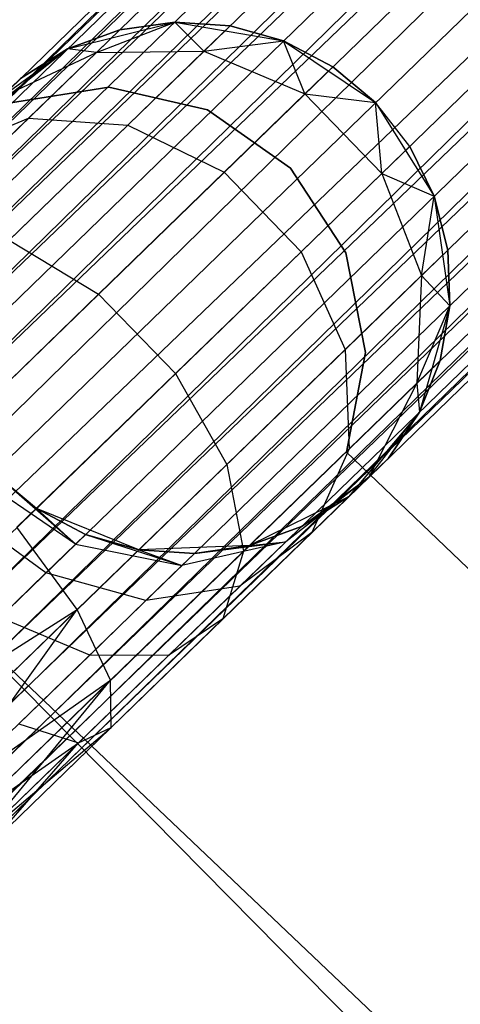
# Model space of a CAD drawing. Extents: x -102 to 102, y -101 to 102.
# Tile 36 of 256: x -44 to -42.35, y -44.81 to -41.1. Entities that reach past the tile are written whole.
import ezdxf

# ---------------------------------------------------------------- set-up
doc = ezdxf.new("R2010")
doc.units = 0
doc.header["$LTSCALE"] = 25.4
doc.layers.get('0').update_dxf_attribs({"linetype": 'CONTINUOUS'})

# ---------------------------------------------------------------- blocks, each defined once
blk = doc.blocks.new('NL2500011659_STL')
at = {"color": 0}
for p, q in [((-58.5642, -55.445, -7.3955), (-31.728, -29.4228, -7.6045)), ((-31.728, -29.4228, -7.3955), (-58.5642, -55.445, -7.3955)), ((-58.5642, -55.445, -7.3955), (-31.728, -29.4228, -7.6045)), ((-31.728, -29.4228, -7.3955), (-58.5642, -55.445, -7.3955)), ((-31.728, -29.4228, -7.6045), (-58.534, -55.4762, -7.809)), ((-31.728, -29.4228, -7.6045), (-58.534, -55.4762, -7.809)), ((-31.6977, -29.454, -7.191), (-58.5642, -55.445, -7.3955)), ((-31.6977, -29.454, -7.191), (-58.5642, -55.445, -7.3955)), ((-31.6977, -29.454, -7.809), (-58.534, -55.4762, -7.809)), ((-31.6977, -29.454, -7.809), (-58.534, -55.4762, -7.809)), ((-58.4748, -55.5372, -7), (-31.6977, -29.454, -7.191)), ((-58.4748, -55.5372, -7), (-31.6977, -29.454, -7.191)), ((-58.534, -55.4762, -7.809), (-31.6385, -29.515, -8)), ((-58.534, -55.4762, -7.809), (-31.6385, -29.515, -8)), ((-31.6385, -29.515, -7), (-58.4748, -55.5372, -7)), ((-31.6385, -29.515, -7), (-58.4748, -55.5372, -7)), ((-31.6385, -29.515, -8), (-58.3892, -55.6254, -8.1691)), ((-31.6385, -29.515, -8), (-58.3892, -55.6254, -8.1691)), ((-31.553, -29.6033, -6.8309), (-58.4748, -55.5372, -7)), ((-31.553, -29.6033, -6.8309), (-58.4748, -55.5372, -7)), ((-31.553, -29.6033, -8.1691), (-58.3892, -55.6254, -8.1691)), ((-31.553, -29.6033, -8.1691), (-58.3892, -55.6254, -8.1691)), ((-58.2811, -55.737, -6.691), (-31.553, -29.6033, -6.8309)), ((-58.2811, -55.737, -6.691), (-31.553, -29.6033, -6.8309)), ((-58.3892, -55.6254, -8.1691), (-31.4448, -29.7148, -8.309)), ((-58.3892, -55.6254, -8.1691), (-31.4448, -29.7148, -8.309)), ((-31.4448, -29.7148, -6.691), (-58.2811, -55.737, -6.691)), ((-31.4448, -29.7148, -6.691), (-58.2811, -55.737, -6.691)), ((-31.4448, -29.7148, -8.309), (-58.155, -55.8669, -8.4135)), ((-31.4448, -29.7148, -8.309), (-58.155, -55.8669, -8.4135)), ((-31.3188, -29.8448, -6.5865), (-58.2811, -55.737, -6.691)), ((-31.3188, -29.8448, -6.5865), (-58.2811, -55.737, -6.691)), ((-31.3188, -29.8448, -8.4135), (-58.155, -55.8669, -8.4135)), ((-31.3188, -29.8448, -8.4135), (-58.155, -55.8669, -8.4135)), ((-58.0166, -56.0097, -6.5218), (-31.3188, -29.8448, -6.5865)), ((-58.0166, -56.0097, -6.5218), (-31.3188, -29.8448, -6.5865)), ((-58.155, -55.8669, -8.4135), (-31.1804, -29.9875, -8.4782)), ((-58.155, -55.8669, -8.4135), (-31.1804, -29.9875, -8.4782)), ((-31.1804, -29.9875, -6.5218), (-58.0166, -56.0097, -6.5218)), ((-31.1804, -29.9875, -6.5218), (-58.0166, -56.0097, -6.5218)), ((-31.1804, -29.9875, -8.4782), (-57.8719, -56.1589, -8.5)), ((-31.1804, -29.9875, -8.4782), (-57.8719, -56.1589, -8.5)), ((-31.0356, -30.1368, -6.5), (-57.8719, -56.1589, -6.5)), ((-31.0356, -30.1368, -6.5), (-57.8719, -56.1589, -6.5)), ((-31.0356, -30.1368, -8.5), (-57.8719, -56.1589, -8.5)), ((-31.0356, -30.1368, -8.5), (-57.8719, -56.1589, -8.5)), ((-30.8909, -30.286, -8.4782), (-57.8719, -56.1589, -8.5)), ((-30.8909, -30.286, -8.4782), (-57.8719, -56.1589, -8.5)), ((-30.8909, -30.286, -6.5218), (-57.7272, -56.3082, -6.5218)), ((-30.8909, -30.286, -6.5218), (-57.7272, -56.3082, -6.5218)), ((-30.8909, -30.286, -8.4782), (-57.5887, -56.4509, -8.4135)), ((-30.8909, -30.286, -8.4782), (-57.5887, -56.4509, -8.4135)), ((-30.7525, -30.4288, -6.5865), (-57.7272, -56.3082, -6.5218)), ((-30.7525, -30.4288, -6.5865), (-57.7272, -56.3082, -6.5218)), ((-30.7525, -30.4288, -8.4135), (-57.5887, -56.4509, -8.4135)), ((-30.7525, -30.4288, -8.4135), (-57.5887, -56.4509, -8.4135)), ((-57.4627, -56.5809, -6.691), (-30.7525, -30.4288, -6.5865)), ((-57.4627, -56.5809, -6.691), (-30.7525, -30.4288, -6.5865)), ((-57.5887, -56.4509, -8.4135), (-30.6265, -30.5588, -8.309)), ((-57.5887, -56.4509, -8.4135), (-30.6265, -30.5588, -8.309)), ((-30.6265, -30.5588, -6.691), (-57.4627, -56.5809, -6.691)), ((-30.6265, -30.5588, -6.691), (-57.4627, -56.5809, -6.691)), ((-30.6265, -30.5588, -8.309), (-57.3546, -56.6924, -8.1691)), ((-30.6265, -30.5588, -8.309), (-57.3546, -56.6924, -8.1691)), ((-30.5183, -30.6703, -6.8309), (-57.4627, -56.5809, -6.691)), ((-30.5183, -30.6703, -6.8309), (-57.4627, -56.5809, -6.691)), ((-30.5183, -30.6703, -8.1691), (-57.3546, -56.6924, -8.1691)), ((-30.5183, -30.6703, -8.1691), (-57.3546, -56.6924, -8.1691)), ((-57.269, -56.7807, -7), (-30.5183, -30.6703, -6.8309)), ((-57.269, -56.7807, -7), (-30.5183, -30.6703, -6.8309)), ((-57.3546, -56.6924, -8.1691), (-30.4328, -30.7585, -8)), ((-57.3546, -56.6924, -8.1691), (-30.4328, -30.7585, -8)), ((-30.4328, -30.7585, -7), (-57.269, -56.7807, -7)), ((-30.4328, -30.7585, -7), (-57.269, -56.7807, -7)), ((-30.4328, -30.7585, -8), (-57.2098, -56.8417, -7.809)), ((-30.4328, -30.7585, -8), (-57.2098, -56.8417, -7.809)), ((-30.3736, -30.8195, -7.191), (-57.269, -56.7807, -7)), ((-30.3736, -30.8195, -7.191), (-57.269, -56.7807, -7)), ((-30.3736, -30.8195, -7.809), (-57.2098, -56.8417, -7.809)), ((-30.3736, -30.8195, -7.809), (-57.2098, -56.8417, -7.809)), ((-57.1796, -56.8729, -7.3955), (-30.3736, -30.8195, -7.191)), ((-57.1796, -56.8729, -7.3955), (-30.3736, -30.8195, -7.191)), ((-57.2098, -56.8417, -7.809), (-30.3433, -30.8507, -7.6045)), ((-57.2098, -56.8417, -7.809), (-30.3433, -30.8507, -7.6045)), ((-30.3433, -30.8507, -7.3955), (-57.1796, -56.8729, -7.3955)), ((-30.3433, -30.8507, -7.6045), (-57.1796, -56.8729, -7.3955)), ((-30.3433, -30.8507, -7.6045), (-57.1796, -56.8729, -7.3955)), ((-30.3433, -30.8507, -7.3955), (-57.1796, -56.8729, -7.3955)), ((-43.8239, -41.2124, -314), (-43.4207, -41.111, -314)), ((-43.8239, -41.2124, -314), (-43.4207, -41.111, -314)), ((-43.7155, -41.2257, -308.7274), (-43.4207, -41.111, -309.5)), ((-43.7155, -41.2257, -308.7274), (-43.4207, -41.111, -309.5)), ((-43.4207, -41.111, -309.5), (-43.6276, -41.1405, -309.5)), ((-43.6276, -41.1405, -309.5), (-43.4207, -41.111, -314)), ((-43.6276, -41.1405, -309.5), (-43.4207, -41.111, -314)), ((-43.4207, -41.111, -309.5), (-43.6276, -41.1405, -309.5)), ((-43.4207, -41.111, -314), (-43.011, -41.1823, -314)), ((-43.3108, -41.2208, -308.632), (-43.4207, -41.111, -309.5)), ((-43.3108, -41.2208, -308.632), (-43.4207, -41.111, -309.5)), ((-43.2121, -41.1251, -309.5), (-43.4207, -41.111, -309.5)), ((-43.4207, -41.111, -314), (-43.2121, -41.1251, -309.5)), ((-43.4207, -41.111, -314), (-43.011, -41.1823, -314)), ((-43.4207, -41.111, -309.5), (-43.4207, -41.111, -314)), ((-43.4207, -41.111, -309.5), (-43.4207, -41.111, -314)), ((-43.2121, -41.1251, -309.5), (-43.4207, -41.111, -309.5)), ((-43.4207, -41.111, -314), (-43.2121, -41.1251, -309.5)), ((-43.3108, -41.2208, -308.632), (-43.2121, -41.1251, -309.5)), ((-43.3108, -41.2208, -308.632), (-43.2121, -41.1251, -309.5)), ((-43.011, -41.1823, -309.5), (-43.2121, -41.1251, -309.5)), ((-43.2121, -41.1251, -309.5), (-43.011, -41.1823, -314)), ((-43.2121, -41.1251, -309.5), (-43.011, -41.1823, -314)), ((-43.011, -41.1823, -309.5), (-43.2121, -41.1251, -309.5)), ((-43.6276, -41.1405, -309.5), (-43.8239, -41.2124, -309.5)), ((-43.8239, -41.2124, -314), (-43.6276, -41.1405, -309.5)), ((-43.6276, -41.1405, -309.5), (-43.8239, -41.2124, -309.5)), ((-43.8239, -41.2124, -314), (-43.6276, -41.1405, -309.5)), ((-43.7155, -41.2257, -308.7274), (-43.6276, -41.1405, -309.5)), ((-43.7155, -41.2257, -308.7274), (-43.6276, -41.1405, -309.5)), ((-44.1511, -41.4691, -314), (-43.8239, -41.2124, -314)), ((-44.1511, -41.4691, -314), (-43.8239, -41.2124, -314)), ((-44.075, -41.3952, -308.8497), (-43.8239, -41.2124, -309.5)), ((-44.075, -41.3952, -308.8497), (-43.8239, -41.2124, -309.5)), ((-43.8239, -41.2124, -309.5), (-44.001, -41.3235, -309.5)), ((-44.001, -41.3235, -309.5), (-43.8239, -41.2124, -314)), ((-44.001, -41.3235, -309.5), (-43.8239, -41.2124, -314)), ((-43.8239, -41.2124, -309.5), (-44.001, -41.3235, -309.5)), ((-43.7155, -41.2257, -308.7274), (-43.8239, -41.2124, -309.5)), ((-43.7155, -41.2257, -308.7274), (-43.8239, -41.2124, -309.5)), ((-43.8239, -41.2124, -309.5), (-43.8239, -41.2124, -314)), ((-43.8239, -41.2124, -309.5), (-43.8239, -41.2124, -314)), ((-43.3108, -41.2208, -308.632), (-43.011, -41.1823, -309.5)), ((-43.3108, -41.2208, -308.632), (-43.011, -41.1823, -309.5)), ((-43.011, -41.1823, -314), (-42.6658, -41.4141, -314)), ((-42.9309, -41.3816, -308.5797), (-43.011, -41.1823, -309.5)), ((-42.9309, -41.3816, -308.5797), (-43.011, -41.1823, -309.5)), ((-42.8262, -41.2801, -309.5), (-43.011, -41.1823, -309.5)), ((-43.011, -41.1823, -314), (-42.6658, -41.4141, -314)), ((-43.011, -41.1823, -314), (-42.8262, -41.2801, -309.5)), ((-43.011, -41.1823, -309.5), (-43.011, -41.1823, -314)), ((-43.011, -41.1823, -309.5), (-43.011, -41.1823, -314)), ((-42.8262, -41.2801, -309.5), (-43.011, -41.1823, -309.5)), ((-43.011, -41.1823, -314), (-42.8262, -41.2801, -309.5)), ((-44.075, -41.3952, -308.8497), (-43.7155, -41.2257, -308.7274)), ((-44.075, -41.3952, -308.8497), (-43.7155, -41.2257, -308.7274)), ((-43.9704, -41.4729, -308.0305), (-43.7155, -41.2257, -308.7274)), ((-43.9704, -41.4729, -308.0305), (-43.7155, -41.2257, -308.7274)), ((-43.7155, -41.2257, -308.7274), (-43.3108, -41.2208, -308.632)), ((-43.7155, -41.2257, -308.7274), (-43.3108, -41.2208, -308.632)), ((-43.5972, -41.4986, -307.8489), (-43.3108, -41.2208, -308.632)), ((-43.5972, -41.4986, -307.8489), (-43.3108, -41.2208, -308.632)), ((-43.3108, -41.2208, -308.632), (-42.9309, -41.3816, -308.5797)), ((-43.3108, -41.2208, -308.632), (-42.9309, -41.3816, -308.5797)), ((-42.9309, -41.3816, -308.5797), (-42.8262, -41.2801, -309.5)), ((-42.9309, -41.3816, -308.5797), (-42.8262, -41.2801, -309.5)), ((-42.6658, -41.4141, -309.5), (-42.8262, -41.2801, -309.5)), ((-42.8262, -41.2801, -309.5), (-42.6658, -41.4141, -314)), ((-42.6658, -41.4141, -309.5), (-42.8262, -41.2801, -309.5)), ((-42.8262, -41.2801, -309.5), (-42.6658, -41.4141, -314)), ((-44.1511, -41.4691, -314), (-44.001, -41.3235, -309.5)), ((-44.1511, -41.4691, -314), (-44.001, -41.3235, -309.5)), ((-44.075, -41.3952, -308.8497), (-44.001, -41.3235, -309.5)), ((-44.075, -41.3952, -308.8497), (-44.001, -41.3235, -309.5)), ((-43.669, -41.3563, -312), (-44.0456, -41.4163, -312)), ((-44.0456, -41.4163, -314), (-43.669, -41.3563, -314)), ((-44.0456, -41.4163, -314), (-43.669, -41.3563, -314)), ((-43.669, -41.3563, -312), (-44.0456, -41.4163, -312)), ((-43.2974, -41.4417, -312), (-43.669, -41.3563, -312)), ((-43.669, -41.3563, -312), (-43.669, -41.3563, -314)), ((-43.669, -41.3563, -314), (-43.2974, -41.4417, -314)), ((-43.669, -41.3563, -312), (-43.669, -41.3563, -314)), ((-43.669, -41.3563, -314), (-43.2974, -41.4417, -314)), ((-43.2974, -41.4417, -312), (-43.669, -41.3563, -312)), ((-43.2346, -41.676, -307.7495), (-42.9309, -41.3816, -308.5797)), ((-43.2346, -41.676, -307.7495), (-42.9309, -41.3816, -308.5797)), ((-42.9309, -41.3816, -308.5797), (-42.6658, -41.4141, -309.5)), ((-42.9309, -41.3816, -308.5797), (-42.6658, -41.4141, -309.5)), ((-42.9309, -41.3816, -308.5797), (-42.6414, -41.6801, -308.5797)), ((-42.9309, -41.3816, -308.5797), (-42.6414, -41.6801, -308.5797)), ((-42.6658, -41.4141, -314), (-42.4447, -41.7663, -314)), ((-42.6414, -41.6801, -308.5797), (-42.6658, -41.4141, -309.5)), ((-42.6414, -41.6801, -308.5797), (-42.6658, -41.4141, -309.5)), ((-42.5368, -41.5786, -309.5), (-42.6658, -41.4141, -309.5)), ((-42.6658, -41.4141, -309.5), (-42.6658, -41.4141, -314)), ((-42.6658, -41.4141, -309.5), (-42.6658, -41.4141, -314)), ((-42.5368, -41.5786, -309.5), (-42.6658, -41.4141, -309.5)), ((-42.5368, -41.5786, -309.5), (-42.6658, -41.4141, -314)), ((-42.5368, -41.5786, -309.5), (-42.6658, -41.4141, -314)), ((-42.6658, -41.4141, -314), (-42.4447, -41.7663, -314)), ((-42.9847, -41.66, -312), (-43.2974, -41.4417, -312)), ((-43.2974, -41.4417, -312), (-43.2974, -41.4417, -314)), ((-43.2974, -41.4417, -314), (-42.9847, -41.66, -314)), ((-43.2974, -41.4417, -312), (-43.2974, -41.4417, -314)), ((-43.2974, -41.4417, -314), (-42.9847, -41.66, -314)), ((-42.9847, -41.66, -312), (-43.2974, -41.4417, -312)), ((-44.3675, -41.8579, -307.4774), (-43.9704, -41.4729, -308.0305)), ((-44.3675, -41.8579, -307.4774), (-43.9704, -41.4729, -308.0305)), ((-44.2896, -41.6033, -308.263), (-43.9704, -41.4729, -308.0305)), ((-44.2896, -41.6033, -308.263), (-43.9704, -41.4729, -308.0305)), ((-44.0434, -41.9312, -307.2274), (-43.5972, -41.4986, -307.8489)), ((-44.0434, -41.9312, -307.2274), (-43.5972, -41.4986, -307.8489)), ((-43.9704, -41.4729, -308.0305), (-43.5972, -41.4986, -307.8489)), ((-43.9704, -41.4729, -308.0305), (-43.5972, -41.4986, -307.8489)), ((-43.5972, -41.4986, -307.8489), (-43.2346, -41.676, -307.7495)), ((-43.5972, -41.4986, -307.8489), (-43.2346, -41.676, -307.7495)), ((-42.6414, -41.6801, -308.5797), (-42.5368, -41.5786, -309.5)), ((-42.6414, -41.6801, -308.5797), (-42.5368, -41.5786, -309.5)), ((-42.4447, -41.7663, -309.5), (-42.5368, -41.5786, -309.5)), ((-42.5368, -41.5786, -309.5), (-42.4447, -41.7663, -314)), ((-42.5368, -41.5786, -309.5), (-42.4447, -41.7663, -314)), ((-42.4447, -41.7663, -309.5), (-42.5368, -41.5786, -309.5)), ((-43.7076, -42.1347, -307.0906), (-43.2346, -41.676, -307.7495)), ((-43.7076, -42.1347, -307.0906), (-43.2346, -41.676, -307.7495)), ((-43.2346, -41.676, -307.7495), (-42.9451, -41.9746, -307.7495)), ((-43.2346, -41.676, -307.7495), (-42.9451, -41.9746, -307.7495)), ((-42.7765, -41.9794, -312), (-42.9847, -41.66, -312)), ((-42.9847, -41.66, -312), (-42.9847, -41.66, -314)), ((-42.9847, -41.66, -314), (-42.7765, -41.9794, -314)), ((-42.9847, -41.66, -312), (-42.9847, -41.66, -314)), ((-42.9847, -41.66, -314), (-42.7765, -41.9794, -314)), ((-42.7765, -41.9794, -312), (-42.9847, -41.66, -312)), ((-42.9451, -41.9746, -307.7495), (-42.6414, -41.6801, -308.5797)), ((-42.9451, -41.9746, -307.7495), (-42.6414, -41.6801, -308.5797)), ((-42.6414, -41.6801, -308.5797), (-42.4447, -41.7663, -309.5)), ((-42.6414, -41.6801, -308.5797), (-42.4447, -41.7663, -309.5)), ((-42.6414, -41.6801, -308.5797), (-42.4925, -42.0648, -308.632)), ((-42.6414, -41.6801, -308.5797), (-42.4925, -42.0648, -308.632)), ((-42.4925, -42.0648, -308.632), (-42.4447, -41.7663, -309.5)), ((-42.4925, -42.0648, -308.632), (-42.4447, -41.7663, -309.5)), ((-42.4447, -41.7663, -314), (-42.386, -42.178, -314)), ((-42.3938, -41.9691, -309.5), (-42.4447, -41.7663, -309.5)), ((-42.4447, -41.7663, -314), (-42.3938, -41.9691, -309.5)), ((-42.4447, -41.7663, -314), (-42.386, -42.178, -314)), ((-42.4447, -41.7663, -309.5), (-42.4447, -41.7663, -314)), ((-42.4447, -41.7663, -309.5), (-42.4447, -41.7663, -314)), ((-42.3938, -41.9691, -309.5), (-42.4447, -41.7663, -309.5)), ((-42.4447, -41.7663, -314), (-42.3938, -41.9691, -309.5)), ((-42.4103, -45.2173, -308.5), (-45.7081, -41.8792, -308.5)), ((-45.7081, -41.8792, -318), (-42.4103, -45.2173, -318)), ((-45.7081, -41.8792, -318), (-42.4103, -45.2173, -318)), ((-42.4103, -45.2173, -308.5), (-45.7081, -41.8792, -308.5)), ((-44.0434, -41.9312, -307.2274), (-43.7076, -42.1347, -307.0906)), ((-44.0434, -41.9312, -307.2274), (-43.7076, -42.1347, -307.0906)), ((-43.4181, -42.4332, -307.0906), (-42.9451, -41.9746, -307.7495)), ((-43.4181, -42.4332, -307.0906), (-42.9451, -41.9746, -307.7495)), ((-42.9451, -41.9746, -307.7495), (-42.7789, -42.3425, -307.8489)), ((-42.9451, -41.9746, -307.7495), (-42.7789, -42.3425, -307.8489)), ((-42.703, -42.3535, -312), (-42.7765, -41.9794, -312)), ((-42.7765, -41.9794, -312), (-42.7765, -41.9794, -314)), ((-42.7765, -41.9794, -314), (-42.703, -42.3535, -314)), ((-42.7765, -41.9794, -312), (-42.7765, -41.9794, -314)), ((-42.7765, -41.9794, -314), (-42.703, -42.3535, -314)), ((-42.703, -42.3535, -312), (-42.7765, -41.9794, -312)), ((-42.4925, -42.0648, -308.632), (-42.3938, -41.9691, -309.5)), ((-42.4925, -42.0648, -308.632), (-42.3938, -41.9691, -309.5)), ((-42.386, -42.178, -309.5), (-42.3938, -41.9691, -309.5)), ((-42.3938, -41.9691, -309.5), (-42.386, -42.178, -314)), ((-42.3938, -41.9691, -309.5), (-42.386, -42.178, -314)), ((-42.386, -42.178, -309.5), (-42.3938, -41.9691, -309.5)), ((-42.7789, -42.3425, -307.8489), (-42.4925, -42.0648, -308.632)), ((-42.7789, -42.3425, -307.8489), (-42.4925, -42.0648, -308.632)), ((-42.4925, -42.0648, -308.632), (-42.5098, -42.4691, -308.7274)), ((-42.4925, -42.0648, -308.632), (-42.5098, -42.4691, -308.7274)), ((-42.4925, -42.0648, -308.632), (-42.386, -42.178, -309.5)), ((-42.4925, -42.0648, -308.632), (-42.386, -42.178, -309.5)), ((-44.3036, -42.7126, -306.6676), (-43.7076, -42.1347, -307.0906)), ((-44.3036, -42.7126, -306.6676), (-43.7076, -42.1347, -307.0906)), ((-43.7076, -42.1347, -307.0906), (-43.4181, -42.4332, -307.0906)), ((-43.7076, -42.1347, -307.0906), (-43.4181, -42.4332, -307.0906)), ((-42.5098, -42.4691, -308.7274), (-42.386, -42.178, -309.5)), ((-42.5098, -42.4691, -308.7274), (-42.386, -42.178, -309.5)), ((-42.386, -42.178, -314), (-42.4998, -42.5779, -314)), ((-42.386, -42.178, -314), (-42.4998, -42.5779, -314)), ((-42.4219, -42.3839, -309.5), (-42.386, -42.178, -309.5)), ((-42.386, -42.178, -314), (-42.4219, -42.3839, -309.5)), ((-42.4219, -42.3839, -309.5), (-42.386, -42.178, -309.5)), ((-42.386, -42.178, -314), (-42.4219, -42.3839, -309.5)), ((-42.386, -42.178, -309.5), (-42.386, -42.178, -314)), ((-42.386, -42.178, -309.5), (-42.386, -42.178, -314)), ((-43.225, -42.7751, -307.2274), (-42.7789, -42.3425, -307.8489)), ((-43.225, -42.7751, -307.2274), (-42.7789, -42.3425, -307.8489)), ((-42.7789, -42.3425, -307.8489), (-42.7647, -42.7163, -308.0305)), ((-42.7789, -42.3425, -307.8489), (-42.7647, -42.7163, -308.0305)), ((-42.7749, -42.728, -312), (-42.703, -42.3535, -312)), ((-42.703, -42.3535, -314), (-42.7749, -42.728, -314)), ((-42.703, -42.3535, -314), (-42.7749, -42.728, -314)), ((-42.7749, -42.728, -312), (-42.703, -42.3535, -312)), ((-42.703, -42.3535, -312), (-42.703, -42.3535, -314)), ((-42.703, -42.3535, -312), (-42.703, -42.3535, -314)), ((-42.5098, -42.4691, -308.7274), (-42.4219, -42.3839, -309.5)), ((-42.5098, -42.4691, -308.7274), (-42.4219, -42.3839, -309.5)), ((-42.4998, -42.5779, -309.5), (-42.4219, -42.3839, -309.5)), ((-42.4219, -42.3839, -309.5), (-42.4998, -42.5779, -314)), ((-42.4219, -42.3839, -309.5), (-42.4998, -42.5779, -314)), ((-42.4998, -42.5779, -309.5), (-42.4219, -42.3839, -309.5)), ((-44.0141, -43.0112, -306.6676), (-43.4181, -42.4332, -307.0906)), ((-44.0141, -43.0112, -306.6676), (-43.4181, -42.4332, -307.0906)), ((-43.4181, -42.4332, -307.0906), (-43.225, -42.7751, -307.2274)), ((-43.4181, -42.4332, -307.0906), (-43.225, -42.7751, -307.2274)), ((-42.7647, -42.7163, -308.0305), (-42.5098, -42.4691, -308.7274)), ((-42.7647, -42.7163, -308.0305), (-42.5098, -42.4691, -308.7274)), ((-42.5098, -42.4691, -308.7274), (-42.6903, -42.8232, -308.8497)), ((-42.5098, -42.4691, -308.7274), (-42.6903, -42.8232, -308.8497)), ((-42.5098, -42.4691, -308.7274), (-42.4998, -42.5779, -309.5)), ((-42.5098, -42.4691, -308.7274), (-42.4998, -42.5779, -309.5)), ((-42.4998, -42.5779, -314), (-42.7665, -42.897, -314)), ((-42.4998, -42.5779, -314), (-42.7665, -42.897, -314)), ((-42.6903, -42.8232, -308.8497), (-42.4998, -42.5779, -309.5)), ((-42.6903, -42.8232, -308.8497), (-42.4998, -42.5779, -309.5)), ((-42.6164, -42.7515, -309.5), (-42.4998, -42.5779, -309.5)), ((-42.4998, -42.5779, -314), (-42.6164, -42.7515, -309.5)), ((-42.6164, -42.7515, -309.5), (-42.4998, -42.5779, -309.5)), ((-42.4998, -42.5779, -314), (-42.6164, -42.7515, -309.5)), ((-42.4998, -42.5779, -309.5), (-42.4998, -42.5779, -314)), ((-42.4998, -42.5779, -309.5), (-42.4998, -42.5779, -314)), ((-43.1617, -43.1013, -307.4774), (-42.7647, -42.7163, -308.0305)), ((-43.1617, -43.1013, -307.4774), (-42.7647, -42.7163, -308.0305)), ((-42.7647, -42.7163, -308.0305), (-42.9049, -43.0313, -308.263)), ((-42.7647, -42.7163, -308.0305), (-42.9049, -43.0313, -308.263)), ((-40.7435, -44.6702, -312), (-42.7749, -42.728, -312)), ((-42.7749, -42.728, -312), (-42.7749, -42.728, -314)), ((-42.7749, -42.728, -314), (-40.7435, -44.6702, -314)), ((-42.7749, -42.728, -312), (-42.7749, -42.728, -314)), ((-42.7749, -42.728, -314), (-40.7435, -44.6702, -314)), ((-40.7435, -44.6702, -312), (-42.7749, -42.728, -312)), ((-42.6164, -42.7515, -309.5), (-42.7665, -42.897, -314)), ((-42.6164, -42.7515, -309.5), (-42.7665, -42.897, -314)), ((-42.6903, -42.8232, -308.8497), (-42.6164, -42.7515, -309.5)), ((-42.6903, -42.8232, -308.8497), (-42.6164, -42.7515, -309.5)), ((-43.7872, -43.3203, -306.8285), (-43.225, -42.7751, -307.2274)), ((-43.7872, -43.3203, -306.8285), (-43.225, -42.7751, -307.2274)), ((-43.225, -42.7751, -307.2274), (-43.1617, -43.1013, -307.4774)), ((-43.225, -42.7751, -307.2274), (-43.1617, -43.1013, -307.4774)), ((-43.7946, -43.0752, -309.1643), (-44.1368, -42.8405, -309.191)), ((-43.7946, -43.0752, -309.1643), (-44.1368, -42.8405, -309.191)), ((-43.9412, -42.9405, -314), (-44.1016, -42.8064, -314)), ((-44.1016, -42.8064, -309.5), (-43.9412, -42.9405, -309.5)), ((-43.7946, -43.0752, -309.1643), (-44.1016, -42.8064, -309.5)), ((-43.7946, -43.0752, -309.1643), (-44.1016, -42.8064, -309.5)), ((-44.1016, -42.8064, -309.5), (-43.9412, -42.9405, -309.5)), ((-43.9412, -42.9405, -314), (-44.1016, -42.8064, -314)), ((-42.6903, -42.8232, -308.8497), (-43.0029, -43.0658, -308.9774)), ((-42.6903, -42.8232, -308.8497), (-43.0029, -43.0658, -308.9774)), ((-42.9435, -43.0082, -309.5), (-42.6903, -42.8232, -308.8497)), ((-42.9435, -43.0082, -309.5), (-42.6903, -42.8232, -308.8497)), ((-42.9049, -43.0313, -308.263), (-42.6903, -42.8232, -308.8497)), ((-42.9049, -43.0313, -308.263), (-42.6903, -42.8232, -308.8497)), ((-42.7665, -42.897, -309.5), (-42.6903, -42.8232, -308.8497)), ((-42.7665, -42.897, -309.5), (-42.6903, -42.8232, -308.8497)), ((-42.7665, -42.897, -314), (-43.1398, -43.0801, -314)), ((-42.7665, -42.897, -314), (-43.1398, -43.0801, -314)), ((-42.9435, -43.0082, -309.5), (-42.7665, -42.897, -309.5)), ((-42.7665, -42.897, -314), (-42.9435, -43.0082, -309.5)), ((-42.9435, -43.0082, -309.5), (-42.7665, -42.897, -309.5)), ((-42.7665, -42.897, -314), (-42.9435, -43.0082, -309.5)), ((-42.7665, -42.897, -309.5), (-42.7665, -42.897, -314)), ((-42.7665, -42.897, -309.5), (-42.7665, -42.897, -314)), ((-43.9054, -43.1827, -308.8614), (-44.2388, -42.9394, -308.9122)), ((-43.9054, -43.1827, -308.8614), (-44.2388, -42.9394, -308.9122)), ((-43.5554, -43.0954, -314), (-43.9412, -42.9405, -314)), ((-43.9412, -42.9405, -309.5), (-43.7946, -43.0752, -309.1643)), ((-43.9412, -42.9405, -309.5), (-43.7946, -43.0752, -309.1643)), ((-43.9412, -42.9405, -309.5), (-43.7564, -43.0382, -309.5)), ((-43.7564, -43.0382, -309.5), (-43.9412, -42.9405, -314)), ((-43.5554, -43.0954, -314), (-43.9412, -42.9405, -314)), ((-43.7564, -43.0382, -309.5), (-43.9412, -42.9405, -314)), ((-43.9412, -42.9405, -309.5), (-43.7564, -43.0382, -309.5)), ((-43.9412, -42.9405, -309.5), (-43.9412, -42.9405, -314)), ((-43.9412, -42.9405, -309.5), (-43.9412, -42.9405, -314)), ((-43.7872, -43.3203, -306.8285), (-44.0141, -43.0112, -306.6676)), ((-43.7872, -43.3203, -306.8285), (-44.0141, -43.0112, -306.6676)), ((-43.1398, -43.0801, -309.5), (-42.9435, -43.0082, -309.5)), ((-42.9435, -43.0082, -309.5), (-43.1398, -43.0801, -314)), ((-42.9435, -43.0082, -309.5), (-43.1398, -43.0801, -314)), ((-43.1398, -43.0801, -309.5), (-42.9435, -43.0082, -309.5)), ((-42.9435, -43.0082, -309.5), (-43.0029, -43.0658, -308.9774)), ((-42.9435, -43.0082, -309.5), (-43.0029, -43.0658, -308.9774)), ((-43.7564, -43.0382, -309.5), (-43.7946, -43.0752, -309.1643)), ((-43.7564, -43.0382, -309.5), (-43.7946, -43.0752, -309.1643)), ((-43.7564, -43.0382, -309.5), (-43.3935, -43.1549, -309.0887)), ((-43.7564, -43.0382, -309.5), (-43.3935, -43.1549, -309.0887)), ((-43.7564, -43.0382, -309.5), (-43.5554, -43.0954, -309.5)), ((-43.5554, -43.0954, -314), (-43.7564, -43.0382, -309.5)), ((-43.7564, -43.0382, -309.5), (-43.5554, -43.0954, -309.5)), ((-43.5554, -43.0954, -314), (-43.7564, -43.0382, -309.5)), ((-43.2392, -43.3554, -307.7974), (-42.9049, -43.0313, -308.263)), ((-43.2392, -43.3554, -307.7974), (-42.9049, -43.0313, -308.263)), ((-42.9049, -43.0313, -308.263), (-43.1754, -43.233, -308.5061)), ((-42.9049, -43.0313, -308.263), (-43.1754, -43.233, -308.5061)), ((-43.9054, -43.1827, -308.8614), (-43.7946, -43.0752, -309.1643)), ((-43.9054, -43.1827, -308.8614), (-43.7946, -43.0752, -309.1643)), ((-43.7946, -43.0752, -309.1643), (-43.3935, -43.1549, -309.0887)), ((-43.7946, -43.0752, -309.1643), (-43.3935, -43.1549, -309.0887)), ((-43.1398, -43.0801, -314), (-43.5554, -43.0954, -314)), ((-43.1398, -43.0801, -314), (-43.5554, -43.0954, -314)), ((-43.5554, -43.0954, -309.5), (-43.3935, -43.1549, -309.0887)), ((-43.5554, -43.0954, -309.5), (-43.3935, -43.1549, -309.0887)), ((-43.5554, -43.0954, -309.5), (-43.3468, -43.1096, -309.5)), ((-43.3468, -43.1096, -309.5), (-43.5554, -43.0954, -314)), ((-43.3468, -43.1096, -309.5), (-43.5554, -43.0954, -314)), ((-43.5554, -43.0954, -309.5), (-43.3468, -43.1096, -309.5)), ((-43.5554, -43.0954, -309.5), (-43.5554, -43.0954, -314)), ((-43.5554, -43.0954, -309.5), (-43.5554, -43.0954, -314)), ((-43.0029, -43.0658, -308.9774), (-43.3935, -43.1549, -309.0887)), ((-43.0029, -43.0658, -308.9774), (-43.3935, -43.1549, -309.0887)), ((-43.3468, -43.1096, -309.5), (-43.0029, -43.0658, -308.9774)), ((-43.3468, -43.1096, -309.5), (-43.0029, -43.0658, -308.9774)), ((-43.3468, -43.1096, -309.5), (-43.1398, -43.0801, -309.5)), ((-43.1398, -43.0801, -314), (-43.3468, -43.1096, -309.5)), ((-43.3468, -43.1096, -309.5), (-43.1398, -43.0801, -309.5)), ((-43.1398, -43.0801, -314), (-43.3468, -43.1096, -309.5)), ((-43.1754, -43.233, -308.5061), (-43.0029, -43.0658, -308.9774)), ((-43.1754, -43.233, -308.5061), (-43.0029, -43.0658, -308.9774)), ((-43.1398, -43.0801, -309.5), (-43.0029, -43.0658, -308.9774)), ((-43.1398, -43.0801, -309.5), (-43.0029, -43.0658, -308.9774)), ((-43.1398, -43.0801, -309.5), (-43.1398, -43.0801, -314)), ((-43.1398, -43.0801, -309.5), (-43.1398, -43.0801, -314)), ((-43.6621, -43.5865, -307.1223), (-43.1617, -43.1013, -307.4774)), ((-43.6621, -43.5865, -307.1223), (-43.1617, -43.1013, -307.4774)), ((-43.3935, -43.1549, -309.0887), (-43.3468, -43.1096, -309.5)), ((-43.3935, -43.1549, -309.0887), (-43.3468, -43.1096, -309.5)), ((-43.1617, -43.1013, -307.4774), (-43.2392, -43.3554, -307.7974)), ((-43.1617, -43.1013, -307.4774), (-43.2392, -43.3554, -307.7974)), ((-43.5293, -43.2865, -308.7177), (-43.3935, -43.1549, -309.0887)), ((-43.5293, -43.2865, -308.7177), (-43.3935, -43.1549, -309.0887)), ((-44.078, -43.35, -308.621), (-43.9054, -43.1827, -308.8614)), ((-44.078, -43.35, -308.621), (-43.9054, -43.1827, -308.8614)), ((-43.5293, -43.2865, -308.7177), (-43.9054, -43.1827, -308.8614)), ((-43.5293, -43.2865, -308.7177), (-43.9054, -43.1827, -308.8614)), ((-43.1754, -43.233, -308.5061), (-43.5293, -43.2865, -308.7177)), ((-43.1754, -43.233, -308.5061), (-43.5293, -43.2865, -308.7177)), ((-43.4439, -43.4934, -308.132), (-43.1754, -43.233, -308.5061)), ((-43.4439, -43.4934, -308.132), (-43.1754, -43.233, -308.5061)), ((-44.5364, -43.7945, -306.5865), (-43.7872, -43.3203, -306.8285)), ((-44.5364, -43.7945, -306.5865), (-43.7872, -43.3203, -306.8285)), ((-44.4104, -43.9245, -306.691), (-43.7872, -43.3203, -306.8285)), ((-44.4104, -43.9245, -306.691), (-43.7872, -43.3203, -306.8285)), ((-44.3022, -44.0361, -306.8309), (-43.7872, -43.3203, -306.8285)), ((-44.3022, -44.0361, -306.8309), (-43.7872, -43.3203, -306.8285)), ((-44.2843, -43.3113, -316), (-40.9242, -46.5007, -316)), ((-40.9242, -46.5007, -315), (-44.2843, -43.3113, -315)), ((-44.2843, -43.3113, -316), (-40.9242, -46.5007, -316)), ((-40.9242, -46.5007, -315), (-44.2843, -43.3113, -315)), ((-43.6621, -43.5865, -307.1223), (-43.7872, -43.3203, -306.8285)), ((-43.6621, -43.5865, -307.1223), (-43.7872, -43.3203, -306.8285)), ((-43.7406, -43.4915, -308.4233), (-43.5293, -43.2865, -308.7177)), ((-43.7406, -43.4915, -308.4233), (-43.5293, -43.2865, -308.7177)), ((-43.7406, -43.4915, -308.4233), (-44.078, -43.35, -308.621)), ((-43.7406, -43.4915, -308.4233), (-44.078, -43.35, -308.621)), ((-43.6604, -43.7638, -307.4985), (-43.2392, -43.3554, -307.7974)), ((-43.6604, -43.7638, -307.4985), (-43.2392, -43.3554, -307.7974)), ((-43.2392, -43.3554, -307.7974), (-43.4439, -43.4934, -308.132)), ((-43.2392, -43.3554, -307.7974), (-43.4439, -43.4934, -308.132)), ((-44.007, -43.7498, -308.2343), (-43.7406, -43.4915, -308.4233)), ((-44.007, -43.7498, -308.2343), (-43.7406, -43.4915, -308.4233)), ((-43.7824, -43.8216, -307.8918), (-43.4439, -43.4934, -308.132)), ((-43.7824, -43.8216, -307.8918), (-43.4439, -43.4934, -308.132)), ((-43.4439, -43.4934, -308.132), (-43.7406, -43.4915, -308.4233)), ((-43.4439, -43.4934, -308.132), (-43.7406, -43.4915, -308.4233)), ((-44.3022, -44.0361, -306.8309), (-43.6621, -43.5865, -307.1223)), ((-44.3022, -44.0361, -306.8309), (-43.6621, -43.5865, -307.1223)), ((-44.2167, -44.1243, -307), (-43.6621, -43.5865, -307.1223)), ((-44.2167, -44.1243, -307), (-43.6621, -43.5865, -307.1223)), ((-44.1575, -44.1853, -307.191), (-43.6621, -43.5865, -307.1223)), ((-44.1575, -44.1853, -307.191), (-43.6621, -43.5865, -307.1223)), ((-43.6604, -43.7638, -307.4985), (-43.6621, -43.5865, -307.1223)), ((-43.6604, -43.7638, -307.4985), (-43.6621, -43.5865, -307.1223)), ((-44.1575, -44.1853, -307.191), (-43.6604, -43.7638, -307.4985)), ((-44.1575, -44.1853, -307.191), (-43.6604, -43.7638, -307.4985)), ((-44.1272, -44.2165, -307.6045), (-43.6604, -43.7638, -307.4985)), ((-44.1272, -44.2165, -307.3955), (-43.6604, -43.7638, -307.4985)), ((-44.1272, -44.2165, -307.3955), (-43.6604, -43.7638, -307.4985)), ((-44.1272, -44.2165, -307.6045), (-43.6604, -43.7638, -307.4985)), ((-44.007, -43.7498, -308.2343), (-43.7824, -43.8216, -307.8918)), ((-44.007, -43.7498, -308.2343), (-43.7824, -43.8216, -307.8918)), ((-43.7824, -43.8216, -307.8918), (-43.6604, -43.7638, -307.4985)), ((-43.7824, -43.8216, -307.8918), (-43.6604, -43.7638, -307.4985)), ((-44.2167, -44.1243, -308), (-43.7824, -43.8216, -307.8918)), ((-44.2167, -44.1243, -308), (-43.7824, -43.8216, -307.8918)), ((-44.1575, -44.1853, -307.809), (-43.7824, -43.8216, -307.8918)), ((-44.1575, -44.1853, -307.809), (-43.7824, -43.8216, -307.8918)), ((-44.1272, -44.2165, -307.6045), (-43.7824, -43.8216, -307.8918)), ((-44.1272, -44.2165, -307.6045), (-43.7824, -43.8216, -307.8918))]:
    blk.add_line(p, q, dxfattribs=at)

msp = doc.modelspace()

# ---------------------------------------------------------------- block references
at = {"color": 0}
msp.add_blockref('NL2500011659_STL', (0, 0), dxfattribs=at)

doc.saveas('drawing.dxf')
